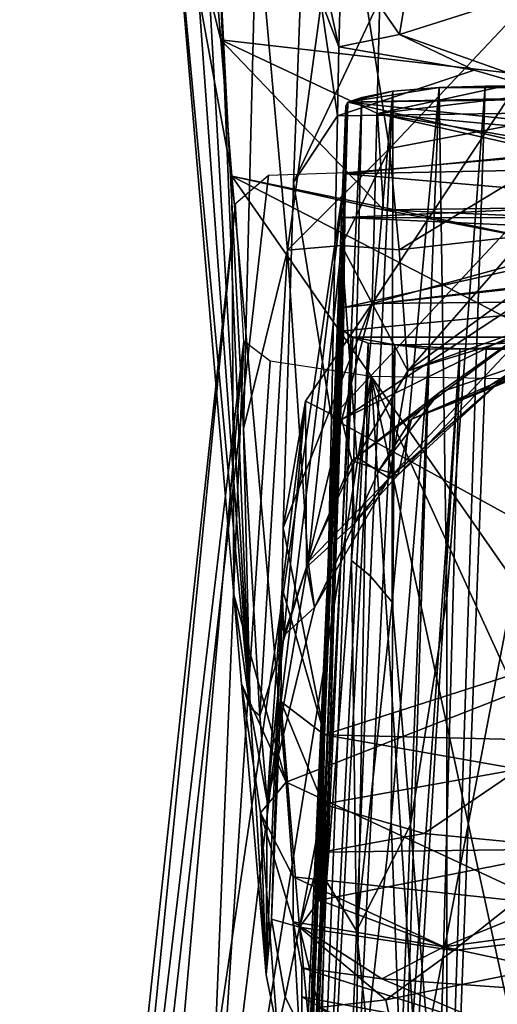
# Model space of a CAD drawing. Header units: millimetres. Extents: x -10 to 469, y -10 to 450.
# Tile 11 of 35: x -2 to 15, y 350 to 384. Entities that reach past the tile are written whole.
import ezdxf

# ---------------------------------------------------------------- set-up
doc = ezdxf.new("R2010")
doc.units = ezdxf.units.MM
doc.layers.add('Layer 01', color=7, linetype='Continuous', true_color=0x000000)

msp = doc.modelspace()

# ---------------------------------------------------------------- linework, layer by layer
at = {"layer": 'Layer 01'}
for points in [[(3.355, 390.462, 309.502), (6.156, 360.388, 560.706), (2.703, 408.019, 251.438)], [(4.735, 385.26, 433.514), (2.703, 408.019, 251.438), (6.156, 360.388, 560.706)], [(25.363, 378.379, 655.622), (10.351, 374.267, 663.815), (19.967, 388.762, 703.796), (32.047, 390.885, 694.907)], [(6.156, 360.388, 560.706), (3.355, 390.462, 309.502), (5.591, 364.261, 509.575)], [(3.355, 390.462, 309.502), (4.821, 387.24, 308.386), (5.146, 383.33, 338.177)], [(3.355, 390.462, 309.502), (5.146, 383.33, 338.177), (5.531, 378.649, 374.015)], [(5.591, 364.261, 509.575), (3.355, 390.462, 309.502), (5.531, 378.649, 374.015)], [(25.83, 388.121, 754.993), (24.81, 390.649, 764.916), (11.709, 386.039, 762.184), (11.29, 383.517, 754.759)], [(6.379, 387.937, 478.883), (7.448, 376.104, 539.866), (9.322, 389.885, 489.507)], [(7.448, 376.104, 539.866), (10.955, 379.6, 547.419), (9.322, 389.885, 489.507)], [(9.322, 389.885, 489.507), (10.955, 379.6, 547.419), (18.321, 387.423, 524.804)], [(10.351, 374.267, 663.815), (10.618, 384.726, 702.914), (19.967, 388.762, 703.796)], [(8.032, 388.498, 744.682), (7.644, 378.434, 705.122), (9.166, 380.719, 741.539)], [(10.618, 384.726, 702.914), (7.644, 378.434, 705.122), (8.032, 388.498, 744.682)], [(9.204, 383.089, 750.175), (8.008, 386.243, 751.079), (8.032, 388.498, 744.682)], [(8.032, 388.498, 744.682), (9.166, 380.719, 741.539), (9.204, 383.089, 750.175)], [(25.83, 388.121, 754.993), (11.29, 383.517, 754.759), (18.822, 380.861, 736.721)], [(6.379, 387.937, 478.883), (5.068, 386.658, 462.495), (5.934, 369.967, 539.379)], [(7.448, 376.104, 539.866), (6.379, 387.937, 478.883), (5.934, 369.967, 539.379)], [(10.955, 379.6, 547.419), (19.828, 381.285, 562.085), (18.321, 387.423, 524.804)], [(16.322, 382.051, 336.672), (5.146, 383.33, 338.177), (4.821, 387.24, 308.386), (15.908, 385.429, 310.921)], [(4.735, 385.26, 433.514), (6.156, 360.388, 560.706), (5.068, 386.658, 462.495)], [(6.156, 360.388, 560.706), (5.934, 369.967, 539.379), (5.068, 386.658, 462.495)], [(9.204, 383.089, 750.175), (9.303, 386.404, 761.987), (8.008, 386.243, 751.079)], [(9.303, 386.404, 761.987), (9.204, 383.089, 750.175), (11.29, 383.517, 754.759)], [(11.709, 386.039, 762.184), (9.303, 386.404, 761.987), (11.29, 383.517, 754.759)], [(7.297, 366.559, 661.324), (7.644, 378.434, 705.122), (10.618, 384.726, 702.914), (10.351, 374.267, 663.815)], [(11.29, 383.517, 754.759), (9.204, 383.089, 750.175), (13.866, 382.294, 747.79)], [(13.866, 382.294, 747.79), (18.822, 380.861, 736.721), (11.29, 383.517, 754.759)], [(5.146, 383.33, 338.177), (16.322, 382.051, 336.672), (10.538, 380.804, 346.08)], [(10.538, 380.804, 346.08), (10.75, 377.493, 371.423), (5.146, 383.33, 338.177)], [(5.531, 378.649, 374.015), (5.146, 383.33, 338.177), (10.75, 377.493, 371.423)], [(9.166, 380.719, 741.539), (13.866, 382.294, 747.79), (9.204, 383.089, 750.175)], [(16.322, 382.051, 336.672), (28.708, 382.96, 329.848), (10.538, 380.804, 346.08)], [(10.538, 380.804, 346.08), (28.708, 382.96, 329.848), (40.063, 382.186, 335.649), (19.363, 379.977, 352.763)], [(9.166, 380.719, 741.539), (18.822, 380.861, 736.721), (13.866, 382.294, 747.79)], [(30.122, 381.641, 339.805), (12.658, 381.692, 339.408), (9.515, 381.186, 343.272)], [(12.658, 381.692, 339.408), (11.068, 381.565, 340.39), (9.515, 381.186, 343.272)], [(12.658, 381.692, 339.408), (11.038, 364.013, 341.596), (11.068, 381.565, 340.39)], [(11.038, 364.013, 341.596), (12.658, 381.692, 339.408), (11.674, 356.362, 341.82)], [(11.674, 356.362, 341.82), (12.658, 381.692, 339.408), (12.921, 364.12, 340.824)], [(30.122, 381.641, 339.805), (14.238, 381.735, 339.084), (12.658, 381.692, 339.408)], [(12.921, 364.12, 340.824), (12.658, 381.692, 339.408), (14.238, 381.735, 339.084)], [(27.608, 381.735, 339.084), (26.111, 346.14, 342.435), (12.921, 341.02, 342.917), (14.238, 381.735, 339.084)], [(12.921, 341.02, 342.917), (12.921, 364.12, 340.824), (14.238, 381.735, 339.084)], [(30.122, 381.641, 339.805), (27.608, 381.735, 339.084), (14.238, 381.735, 339.084)], [(8.785, 354.413, 344.817), (9.998, 381.348, 341.847), (9.644, 365.439, 342.931)], [(8.785, 354.413, 344.817), (9.515, 381.186, 343.272), (9.998, 381.348, 341.847)], [(31.385, 381.488, 340.968), (30.122, 381.641, 339.805), (9.515, 381.186, 343.272)], [(9.998, 381.348, 341.847), (9.515, 381.186, 343.272), (11.068, 381.565, 340.39)], [(9.515, 381.186, 343.272), (20.95, 379.996, 352.346), (32.197, 381.295, 342.443), (31.385, 381.488, 340.968)], [(11.068, 381.565, 340.39), (9.644, 365.439, 342.931), (9.998, 381.348, 341.847)], [(9.644, 365.439, 342.931), (11.068, 381.565, 340.39), (10.303, 364.9, 342.142)], [(10.303, 364.9, 342.142), (11.068, 381.565, 340.39), (11.038, 364.013, 341.596)], [(6.084, 292.614, 367.077), (9.425, 378.728, 362.013), (9.447, 381.06, 344.227), (6.158, 295.994, 352.214)], [(8.264, 341.497, 346.073), (6.158, 295.994, 352.214), (9.515, 381.186, 343.272)], [(6.158, 295.994, 352.214), (9.447, 381.06, 344.227), (9.515, 381.186, 343.272)], [(8.785, 354.413, 344.817), (8.264, 341.497, 346.073), (9.515, 381.186, 343.272)], [(9.425, 378.728, 362.013), (16.95, 379.476, 356.312), (9.515, 381.186, 343.272), (9.447, 381.06, 344.227)], [(16.95, 379.476, 356.312), (20.95, 379.996, 352.346), (9.515, 381.186, 343.272)], [(19.828, 381.285, 562.085), (10.955, 379.6, 547.419), (11.288, 376.115, 566.772)], [(11.288, 376.115, 566.772), (15.647, 376.609, 578.758), (19.828, 381.285, 562.085)], [(8.951, 370.337, 703.671), (9.166, 380.719, 741.539), (7.644, 378.434, 705.122)], [(18.822, 380.861, 736.721), (9.166, 380.719, 741.539), (8.951, 370.337, 703.671)], [(21.401, 363.503, 670.014), (18.822, 380.861, 736.721), (8.951, 370.337, 703.671)], [(18.082, 377.584, 370.734), (10.75, 377.493, 371.423), (10.538, 380.804, 346.08), (17.6, 379.203, 358.544)], [(16.954, 379.7, 355.247), (10.538, 380.804, 346.08), (19.363, 379.977, 352.763)], [(16.954, 379.7, 355.247), (17.6, 379.203, 358.544), (10.538, 380.804, 346.08)], [(6.878, 321.021, 342.011), (18.1, 379.507, 338.04), (23.333, 322.811, 339.668)], [(9.433, 378.777, 340.202), (18.1, 379.507, 338.04), (6.878, 321.021, 342.011)], [(10.955, 379.6, 547.419), (7.448, 376.104, 539.866), (9.305, 376.26, 554.03)], [(11.288, 376.115, 566.772), (10.955, 379.6, 547.419), (9.305, 376.26, 554.03)], [(20.95, 378.956, 360.278), (16.95, 379.476, 356.312), (9.425, 378.728, 362.013)], [(9.425, 378.728, 362.013), (20.91, 377.737, 369.573), (20.95, 378.956, 360.278)], [(-1.771, 303.079, 351.568), (6.793, 378.683, 343.814), (9.433, 378.777, 340.202)], [(-1.771, 303.079, 351.568), (9.433, 378.777, 340.202), (-1.215, 291.452, 347.405)], [(-1.771, 303.079, 351.568), (5.654, 377.709, 355.343), (6.793, 378.683, 343.814)], [(-1.215, 291.452, 347.405), (9.433, 378.777, 340.202), (6.878, 321.021, 342.011)], [(5.531, 378.649, 374.015), (10.75, 377.493, 371.423), (16.698, 376.345, 380.178)], [(16.698, 376.345, 380.178), (16.936, 372.776, 407.402), (5.531, 378.649, 374.015)], [(16.936, 372.776, 407.402), (17.336, 361.702, 491.736), (5.531, 378.649, 374.015)], [(17.336, 361.702, 491.736), (7.391, 357.827, 532.8), (5.531, 378.649, 374.015)], [(5.531, 378.649, 374.015), (7.391, 357.827, 532.8), (5.591, 364.261, 509.575)], [(9.425, 378.728, 362.013), (6.084, 292.614, 367.077), (9.41, 377.223, 373.488)], [(9.41, 377.223, 373.488), (20.91, 377.737, 369.573), (9.425, 378.728, 362.013)], [(7.644, 378.434, 705.122), (7.297, 366.559, 661.324), (8.711, 359.447, 663.84), (8.951, 370.337, 703.671)], [(25.363, 378.379, 655.622), (15.448, 374.313, 655.515), (10.351, 374.267, 663.815)], [(19.811, 377.961, 581.618), (15.647, 376.609, 578.758), (11.579, 371.958, 589.785)], [(19.811, 377.961, 581.618), (11.579, 371.958, 589.785), (19.519, 374.772, 600.382)], [(-1.771, 303.079, 351.568), (1.543, 339.61, 367.941), (5.654, 377.709, 355.343)], [(5.654, 377.709, 355.343), (1.543, 339.61, 367.941), (2.265, 342.028, 398.545), (5.938, 372.979, 400.785)], [(16.91, 377.216, 373.539), (20.91, 377.737, 369.573), (9.41, 377.223, 373.488)], [(10.75, 377.493, 371.423), (18.082, 377.584, 370.734), (16.911, 377.216, 373.539)], [(16.911, 377.216, 373.539), (16.698, 376.345, 380.178), (10.75, 377.493, 371.423)], [(9.381, 374.133, 397.048), (9.41, 377.223, 373.488), (6.084, 292.614, 367.077), (8.026, 339.25, 398.777)], [(9.381, 374.133, 397.048), (20.91, 376.696, 377.505), (9.41, 377.223, 373.488)], [(9.41, 377.223, 373.488), (20.91, 376.696, 377.505), (16.91, 377.216, 373.539)], [(20.87, 375.477, 386.801), (20.91, 376.696, 377.505), (9.381, 374.133, 397.048)], [(15.647, 376.609, 578.758), (11.288, 376.115, 566.772), (11.579, 371.958, 589.785)], [(7.448, 376.104, 539.866), (8.158, 365.394, 597.591), (9.305, 376.26, 554.03)], [(9.833, 368.996, 594.152), (9.305, 376.26, 554.03), (8.158, 365.394, 597.591)], [(11.579, 371.958, 589.785), (11.288, 376.115, 566.772), (9.305, 376.26, 554.03)], [(11.579, 371.958, 589.785), (9.305, 376.26, 554.03), (9.833, 368.996, 594.152)], [(5.934, 369.967, 539.379), (6.493, 360.098, 589.421), (7.448, 376.104, 539.866)], [(6.493, 360.098, 589.421), (8.158, 365.394, 597.591), (7.448, 376.104, 539.866)], [(16.87, 374.957, 390.767), (20.87, 375.477, 386.801), (9.381, 374.133, 397.048)], [(16.87, 374.957, 390.767), (9.381, 374.133, 397.048), (9.371, 373.328, 403.192), (20.87, 374.437, 394.733)], [(19.519, 374.772, 600.382), (11.579, 371.958, 589.785), (15.555, 373.169, 599.076)], [(7.297, 366.559, 661.324), (10.351, 374.267, 663.815), (8.065, 370.914, 661.221)], [(10.351, 374.267, 663.815), (9.31, 370.289, 650.376), (8.065, 370.914, 661.221)], [(9.31, 370.289, 650.376), (15.448, 374.313, 655.515), (15.986, 373.568, 647.243)], [(15.448, 374.313, 655.515), (9.31, 370.289, 650.376), (10.351, 374.267, 663.815)], [(32, 373.109, 404.859), (20.87, 374.437, 394.733), (9.371, 373.328, 403.192), (9.694, 373.116, 404.805)], [(9.381, 374.133, 397.048), (8.026, 339.25, 398.777), (9.371, 373.328, 403.192)], [(9.31, 370.289, 650.376), (15.986, 373.568, 647.243), (9.655, 368.863, 642.956)], [(15.986, 373.568, 647.243), (12.673, 371.214, 638.987), (9.655, 368.863, 642.956)], [(12.673, 371.214, 638.987), (15.986, 373.568, 647.243), (18.213, 373.107, 636.836)], [(13.927, 371.159, 625.69), (18.815, 373.156, 625.313), (18.853, 373.532, 614.394)], [(13.927, 371.159, 625.69), (18.853, 373.532, 614.394), (15.058, 371.863, 612.225)], [(9.371, 373.328, 403.192), (8.026, 339.25, 398.777), (7.836, 333.607, 406.689)], [(9.371, 373.328, 403.192), (7.836, 333.607, 406.689), (8.811, 356.668, 405.412)], [(8.811, 356.668, 405.412), (9.694, 373.116, 404.805), (9.371, 373.328, 403.192)], [(1.194, 319.267, 409.275), (5.938, 372.979, 400.785), (2.265, 342.028, 398.545)], [(4.388, 335.139, 412.776), (5.938, 372.979, 400.785), (1.194, 319.267, 409.275)], [(4.388, 335.139, 412.776), (6.847, 372.286, 407.694), (5.938, 372.979, 400.785)], [(10.217, 372.912, 405.847), (9.694, 373.116, 404.805), (8.257, 334.96, 408.407)], [(8.257, 334.96, 408.407), (9.694, 373.116, 404.805), (8.811, 356.668, 405.412)], [(9.746, 345.28, 409.103), (10.217, 372.912, 405.847), (8.257, 334.96, 408.407)], [(32, 373.109, 404.859), (9.694, 373.116, 404.805), (11.131, 372.85, 406.835)], [(11.131, 372.85, 406.835), (9.694, 373.116, 404.805), (10.217, 372.912, 405.847)], [(10.217, 372.912, 405.847), (9.746, 345.28, 409.103), (11.131, 372.85, 406.835)], [(11.006, 356.492, 408.721), (11.131, 372.85, 406.835), (9.746, 345.28, 409.103)], [(15.058, 371.863, 612.225), (15.555, 373.169, 599.076), (10.938, 368.269, 611.287)], [(15.555, 373.169, 599.076), (11.579, 371.958, 589.785), (10.938, 368.269, 611.287)], [(11.006, 356.492, 408.721), (12.33, 372.707, 407.591), (11.131, 372.85, 406.835)], [(11.131, 372.85, 406.835), (13.368, 372.709, 407.912), (32, 373.109, 404.859)], [(12.33, 372.707, 407.591), (13.368, 372.709, 407.912), (11.131, 372.85, 406.835)], [(18.815, 373.156, 625.313), (13.927, 371.159, 625.69), (11.703, 370.294, 633.086)], [(18.213, 373.107, 636.836), (18.815, 373.156, 625.313), (11.703, 370.294, 633.086)], [(18.213, 373.107, 636.836), (11.703, 370.294, 633.086), (12.673, 371.214, 638.987)], [(13.368, 372.709, 407.912), (28.987, 372.73, 407.748), (32, 373.109, 404.859)], [(13.368, 372.709, 407.912), (11.433, 345.1, 410.242), (11.001, 333.918, 411.294)], [(11.001, 333.918, 411.294), (11.103, 289.153, 415.857), (13.368, 372.709, 407.912)], [(11.006, 356.492, 408.721), (11.433, 345.1, 410.242), (12.33, 372.707, 407.591)], [(14.271, 372.698, 407.994), (13.368, 372.709, 407.912), (11.103, 289.153, 415.857)], [(24.107, 289.453, 415.828), (27.394, 372.697, 407.994), (14.271, 372.698, 407.994), (11.103, 289.153, 415.857)], [(13.368, 372.709, 407.912), (12.33, 372.707, 407.591), (11.433, 345.1, 410.242)], [(27.394, 372.697, 407.994), (28.987, 372.73, 407.748), (13.368, 372.709, 407.912)], [(27.394, 372.697, 407.994), (13.368, 372.709, 407.912), (14.271, 372.698, 407.994)], [(10.319, 371.758, 412.91), (6.847, 372.286, 407.694), (4.388, 335.139, 412.776)], [(10.938, 368.269, 611.287), (11.579, 371.958, 589.785), (9.833, 368.996, 594.152)], [(15.058, 371.863, 612.225), (10.938, 368.269, 611.287), (11.236, 368.375, 627.761)], [(13.927, 371.159, 625.69), (15.058, 371.863, 612.225), (11.236, 368.375, 627.761)], [(6.242, 294.225, 421.663), (10.319, 371.758, 412.91), (4.388, 335.139, 412.776)], [(17.101, 267.687, 429.188), (10.319, 371.758, 412.91), (6.242, 294.225, 421.663)], [(33.284, 266.118, 432.693), (10.319, 371.758, 412.91), (17.101, 267.687, 429.188)], [(38.771, 309.633, 426.81), (26.199, 371.487, 414.899), (10.319, 371.758, 412.91)], [(38.771, 309.633, 426.81), (10.319, 371.758, 412.91), (33.284, 266.118, 432.693)], [(12.673, 371.214, 638.987), (10.606, 368.567, 636.871), (9.655, 368.863, 642.956)], [(12.673, 371.214, 638.987), (11.703, 370.294, 633.086), (10.606, 368.567, 636.871)], [(11.703, 370.294, 633.086), (13.927, 371.159, 625.69), (11.236, 368.375, 627.761)], [(8.065, 370.914, 661.221), (7.263, 364.494, 657.162), (7.297, 366.559, 661.324)], [(7.263, 364.494, 657.162), (8.065, 370.914, 661.221), (7.32, 362.868, 637.944)], [(8.065, 370.914, 661.221), (8.092, 365.21, 636.037), (7.32, 362.868, 637.944)], [(8.065, 370.914, 661.221), (9.31, 370.289, 650.376), (8.092, 365.21, 636.037)], [(9.31, 370.289, 650.376), (9.655, 368.863, 642.956), (8.092, 365.21, 636.037)], [(8.711, 359.447, 663.84), (21.401, 363.503, 670.014), (8.951, 370.337, 703.671)], [(11.703, 370.294, 633.086), (11.236, 368.375, 627.761), (10.606, 368.567, 636.871)], [(6.156, 360.388, 560.706), (6.493, 360.098, 589.421), (5.934, 369.967, 539.379)], [(8.092, 365.21, 636.037), (9.655, 368.863, 642.956), (9.752, 366.713, 625.691)], [(8.158, 365.394, 597.591), (10.938, 368.269, 611.287), (9.833, 368.996, 594.152)], [(9.752, 366.713, 625.691), (9.655, 368.863, 642.956), (10.606, 368.567, 636.871)], [(10.606, 368.567, 636.871), (11.236, 368.375, 627.761), (9.752, 366.713, 625.691)], [(8.158, 365.394, 597.591), (8.367, 363.83, 617.908), (10.938, 368.269, 611.287)], [(9.752, 366.713, 625.691), (10.938, 368.269, 611.287), (8.367, 363.83, 617.908)], [(10.938, 368.269, 611.287), (9.752, 366.713, 625.691), (11.236, 368.375, 627.761)], [(8.711, 359.447, 663.84), (7.297, 366.559, 661.324), (7.263, 364.494, 657.162)], [(8.367, 363.83, 617.908), (8.092, 365.21, 636.037), (9.752, 366.713, 625.691)], [(8.785, 354.413, 344.817), (9.644, 365.439, 342.931), (9.816, 352.717, 343.3)], [(9.816, 352.717, 343.3), (9.644, 365.439, 342.931), (10.303, 364.9, 342.142)], [(6.493, 360.098, 589.421), (6.748, 357.169, 614.009), (8.158, 365.394, 597.591)], [(6.748, 357.169, 614.009), (8.367, 363.83, 617.908), (8.158, 365.394, 597.591)], [(7.32, 362.868, 637.944), (8.092, 365.21, 636.037), (8.367, 363.83, 617.908)], [(11.038, 364.013, 341.596), (9.816, 352.717, 343.3), (10.303, 364.9, 342.142)], [(7.263, 364.494, 657.162), (6.748, 357.169, 614.009), (6.706, 351.198, 610.658)], [(7.263, 364.494, 657.162), (6.706, 351.198, 610.658), (6.896, 353.121, 628.65)], [(6.748, 357.169, 614.009), (7.263, 364.494, 657.162), (7.32, 362.868, 637.944)], [(7.263, 364.494, 657.162), (6.896, 353.121, 628.65), (7.209, 360.599, 655.224)], [(7.209, 360.599, 655.224), (8.711, 359.447, 663.84), (7.263, 364.494, 657.162)], [(6.156, 360.388, 560.706), (5.591, 364.261, 509.575), (5.864, 361.198, 533.384)], [(5.864, 361.198, 533.384), (5.591, 364.261, 509.575), (7.391, 357.827, 532.8)], [(11.674, 356.362, 341.82), (12.921, 364.12, 340.824), (12.921, 341.02, 342.917)], [(7.32, 362.868, 637.944), (8.367, 363.83, 617.908), (6.748, 357.169, 614.009)], [(9.816, 352.717, 343.3), (11.038, 364.013, 341.596), (11.674, 356.362, 341.82)], [(21.401, 363.503, 670.014), (8.711, 359.447, 663.84), (15.317, 359.292, 662.732)], [(17.336, 361.702, 491.736), (16.425, 353.636, 553.136), (7.391, 357.827, 532.8)], [(5.864, 361.198, 533.384), (6.706, 351.198, 610.658), (6.156, 360.388, 560.706)], [(6.706, 351.198, 610.658), (5.864, 361.198, 533.384), (6.519, 356.766, 552.9)], [(6.519, 356.766, 552.9), (5.864, 361.198, 533.384), (7.391, 357.827, 532.8)], [(6.706, 351.198, 610.658), (6.748, 357.169, 614.009), (6.156, 360.388, 560.706)], [(6.748, 357.169, 614.009), (6.493, 360.098, 589.421), (6.156, 360.388, 560.706)], [(6.896, 353.121, 628.65), (7.853, 352.846, 638.758), (7.209, 360.599, 655.224)], [(7.209, 360.599, 655.224), (8.673, 357.065, 655.149), (8.711, 359.447, 663.84)], [(7.853, 352.846, 638.758), (8.673, 357.065, 655.149), (7.209, 360.599, 655.224)], [(8.673, 357.065, 655.149), (15.4, 358.271, 658.942), (8.711, 359.447, 663.84)], [(8.711, 359.447, 663.84), (15.4, 358.271, 658.942), (15.317, 359.292, 662.732)], [(21.55, 359.327, 654.573), (15.4, 358.271, 658.942), (12.148, 356.055, 655.127), (17.58, 355.538, 647.073)], [(15.4, 358.271, 658.942), (8.673, 357.065, 655.149), (12.148, 356.055, 655.127)], [(6.519, 356.766, 552.9), (7.391, 357.827, 532.8), (7.636, 354.574, 557.74)], [(7.636, 354.574, 557.74), (7.391, 357.827, 532.8), (16.425, 353.636, 553.136)], [(8.673, 357.065, 655.149), (7.853, 352.846, 638.758), (8.613, 355.421, 649.285)], [(8.613, 355.421, 649.285), (12.148, 356.055, 655.127), (8.673, 357.065, 655.149)], [(7.93, 347.81, 610.502), (7.102, 349.275, 610.527), (6.519, 356.766, 552.9), (7.636, 353.02, 570.029)], [(6.706, 351.198, 610.658), (6.519, 356.766, 552.9), (7.102, 349.275, 610.527)], [(6.519, 356.766, 552.9), (7.636, 354.574, 557.74), (7.636, 353.02, 570.029)], [(7.836, 333.607, 406.689), (8.257, 334.96, 408.407), (8.811, 356.668, 405.412)], [(11.433, 345.1, 410.242), (11.006, 356.492, 408.721), (9.746, 345.28, 409.103)], [(11.074, 341.124, 343.263), (9.816, 352.717, 343.3), (11.674, 356.362, 341.82)], [(11.074, 341.124, 343.263), (11.674, 356.362, 341.82), (12.921, 341.02, 342.917)], [(28.611, 356.319, 638.85), (17.58, 355.538, 647.073), (13.157, 352.041, 639.492), (27.303, 353.671, 632.313)], [(17.58, 355.538, 647.073), (12.148, 356.055, 655.127), (8.613, 355.421, 649.285)], [(8.613, 355.421, 649.285), (7.853, 352.846, 638.758), (8.542, 353.766, 643.415)], [(13.157, 352.041, 639.492), (17.58, 355.538, 647.073), (8.542, 353.766, 643.415)], [(8.613, 355.421, 649.285), (8.542, 353.766, 643.415), (17.58, 355.538, 647.073)], [(12.822, 352.165, 564.294), (7.636, 354.574, 557.74), (16.425, 353.636, 553.136)], [(7.636, 353.02, 570.029), (7.636, 354.574, 557.74), (12.822, 352.165, 564.294)], [(8.785, 354.413, 344.817), (9.816, 352.717, 343.3), (9.375, 341.294, 344.375), (8.264, 341.497, 346.073)], [(8.542, 353.766, 643.415), (7.853, 352.846, 638.758), (13.157, 352.041, 639.492)], [(10.825, 350.339, 635.044), (11.222, 348.478, 627.197), (25.374, 349.95, 622.047), (27.303, 353.671, 632.313)], [(13.157, 352.041, 639.492), (10.825, 350.339, 635.044), (27.303, 353.671, 632.313)], [(12.822, 352.165, 564.294), (16.425, 353.636, 553.136), (23.241, 353.562, 553.601)], [(12.822, 352.165, 564.294), (23.241, 353.562, 553.601), (21.486, 350.3, 578.479)], [(7.102, 349.275, 610.527), (7.365, 350.44, 626.178), (6.896, 353.121, 628.65), (6.706, 351.198, 610.658)], [(6.896, 353.121, 628.65), (7.365, 350.44, 626.178), (7.853, 352.846, 638.758)], [(10.689, 351.066, 572.886), (7.636, 353.02, 570.029), (12.822, 352.165, 564.294)], [(7.931, 351.444, 581.246), (7.636, 353.02, 570.029), (10.689, 351.066, 572.886)], [(7.93, 347.81, 610.502), (7.636, 353.02, 570.029), (7.931, 351.444, 581.246)], [(8.266, 348.634, 623.306), (7.853, 352.846, 638.758), (7.365, 350.44, 626.178)], [(13.157, 352.041, 639.492), (7.853, 352.846, 638.758), (10.825, 350.339, 635.044)], [(7.853, 352.846, 638.758), (8.518, 350.081, 630.897), (10.825, 350.339, 635.044)], [(7.853, 352.846, 638.758), (8.266, 348.634, 623.306), (8.518, 350.081, 630.897)], [(11.074, 341.124, 343.263), (9.375, 341.294, 344.375), (9.816, 352.717, 343.3)], [(10.689, 351.066, 572.886), (12.822, 352.165, 564.294), (21.486, 350.3, 578.479)], [(7.93, 347.81, 610.502), (7.931, 351.444, 581.246), (7.939, 350.442, 588.903)], [(7.931, 351.444, 581.246), (10.689, 351.066, 572.886), (15.494, 349.035, 588.207)], [(7.939, 350.442, 588.903), (7.931, 351.444, 581.246), (15.494, 349.035, 588.207)], [(15.494, 349.035, 588.207), (10.689, 351.066, 572.886), (21.486, 350.3, 578.479)], [(7.365, 350.44, 626.178), (7.102, 349.275, 610.527), (7.93, 347.81, 610.502), (8.266, 348.634, 623.306)], [(12.537, 347.898, 596.935), (7.93, 347.81, 610.502), (7.939, 350.442, 588.903)], [(15.494, 349.035, 588.207), (12.537, 347.898, 596.935), (7.939, 350.442, 588.903)], [(8.518, 350.081, 630.897), (11.222, 348.478, 627.197), (10.825, 350.339, 635.044)]]:
    msp.add_3dface(points, dxfattribs=at)

doc.saveas('drawing.dxf')
